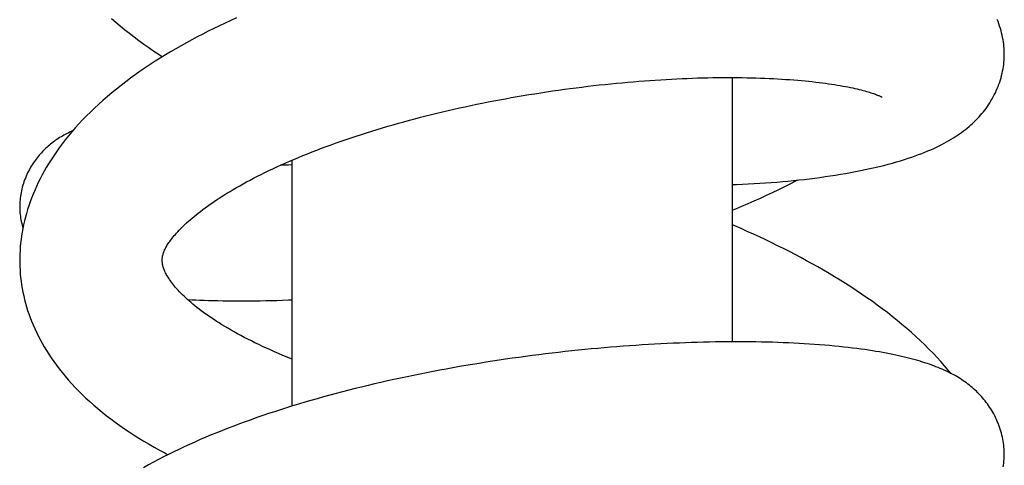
# Model space of a CAD drawing. Header units: millimetres. Extents: x 117 to 1320, y -43 to 1845.
# Tile 75 of 106: x 248 to 286, y 1681 to 1699. Entities that reach past the tile are written whole.
import ezdxf

# ---------------------------------------------------------------- set-up
doc = ezdxf.new("R2010")
doc.units = ezdxf.units.MM
doc.header["$LTSCALE"] = 65.395
doc.layers.get('0').update_dxf_attribs({"linetype": 'CONTINUOUS'})

msp = doc.modelspace()

# ---------------------------------------------------------------- linework, layer by layer
at = {"color": 7, "linetype": 'Continuous'}
for p, q in [((275.98, 1696.404), (275.98, 1686.205)), ((258.98, 1693.212), (258.98, 1683.721)), ((254.963, 1687.836), (255.135, 1687.827))]:
    msp.add_line(p, q, dxfattribs=at)
for points in [[(256.851, 1698.707), (256.628, 1698.607), (256.407, 1698.505), (256.189, 1698.401), (255.972, 1698.296), (255.757, 1698.19), (255.544, 1698.082), (255.333, 1697.973), (255.124, 1697.862), (254.917, 1697.749), (254.712, 1697.634), (254.508, 1697.517), (254.306, 1697.399), (254.106, 1697.279), (253.907, 1697.156), (253.711, 1697.032), (253.516, 1696.905), (253.323, 1696.776), (253.132, 1696.645), (252.943, 1696.512), (252.757, 1696.377), (252.573, 1696.239), (252.391, 1696.1), (252.212, 1695.958), (252.037, 1695.815), (251.864, 1695.669), (251.695, 1695.522), (251.53, 1695.374), (251.369, 1695.224), (251.211, 1695.073), (251.059, 1694.921), (250.911, 1694.768)], [(252.02, 1698.684), (252.189, 1698.538), (252.36, 1698.394), (252.535, 1698.252), (252.714, 1698.111), (252.896, 1697.971), (253.082, 1697.833), (253.271, 1697.696), (253.463, 1697.561), (253.659, 1697.428), (253.858, 1697.296), (253.993, 1697.209)], [(286.479, 1697.3), (286.479, 1697.36), (286.476, 1697.443), (286.472, 1697.526), (286.465, 1697.61), (286.456, 1697.695), (286.444, 1697.78), (286.431, 1697.866), (286.415, 1697.952), (286.396, 1698.039), (286.376, 1698.126), (286.353, 1698.213), (286.327, 1698.3), (286.3, 1698.388), (286.27, 1698.474), (286.237, 1698.561), (286.203, 1698.647)], [(275.98, 1692.272), (276.141, 1692.278), (276.37, 1692.288), (276.597, 1692.299), (276.822, 1692.312), (277.045, 1692.325), (277.266, 1692.34), (277.485, 1692.356), (277.702, 1692.373), (277.916, 1692.391), (278.128, 1692.41), (278.338, 1692.431), (278.546, 1692.453), (278.753, 1692.476), (278.959, 1692.5), (279.162, 1692.525), (279.365, 1692.552), (279.565, 1692.58), (279.764, 1692.609), (279.962, 1692.639), (280.158, 1692.671), (280.352, 1692.704), (280.545, 1692.739), (280.736, 1692.775), (280.925, 1692.812), (281.112, 1692.85), (281.296, 1692.89), (281.477, 1692.931), (281.655, 1692.973), (281.829, 1693.016), (281.998, 1693.06), (282.163, 1693.105), (282.323, 1693.151), (282.477, 1693.196), (282.626, 1693.243), (282.77, 1693.289), (282.908, 1693.336), (283.042, 1693.382), (283.171, 1693.43), (283.295, 1693.477), (283.415, 1693.525), (283.532, 1693.573), (283.645, 1693.621), (283.754, 1693.67), (283.86, 1693.719), (283.963, 1693.769), (284.063, 1693.819), (284.16, 1693.87), (284.253, 1693.921), (284.344, 1693.972), (284.431, 1694.023), (284.516, 1694.075), (284.598, 1694.127), (284.678, 1694.18), (284.756, 1694.234), (284.832, 1694.288), (284.906, 1694.343), (284.979, 1694.399), (285.05, 1694.456), (285.119, 1694.514), (285.187, 1694.573), (285.253, 1694.633), (285.318, 1694.694), (285.381, 1694.756), (285.443, 1694.819), (285.503, 1694.884), (285.561, 1694.949), (285.618, 1695.015), (285.672, 1695.081), (285.725, 1695.148), (285.775, 1695.216), (285.825, 1695.285), (285.873, 1695.355), (285.92, 1695.427), (285.965, 1695.501), (286.01, 1695.577), (286.053, 1695.655), (286.094, 1695.733), (286.134, 1695.813), (286.171, 1695.894), (286.207, 1695.976), (286.241, 1696.059), (286.272, 1696.143), (286.302, 1696.227), (286.329, 1696.311), (286.354, 1696.396), (286.376, 1696.482), (286.397, 1696.567), (286.415, 1696.652), (286.431, 1696.737), (286.444, 1696.821), (286.455, 1696.905), (286.465, 1696.989), (286.471, 1697.073), (286.476, 1697.156), (286.479, 1697.238), (286.479, 1697.3)], [(254.107, 1689.816), (254.124, 1689.847), (254.144, 1689.883), (254.165, 1689.919), (254.189, 1689.957), (254.214, 1689.995), (254.241, 1690.036), (254.27, 1690.077), (254.301, 1690.12), (254.334, 1690.164), (254.369, 1690.209), (254.407, 1690.256), (254.447, 1690.304), (254.489, 1690.353), (254.534, 1690.404), (254.582, 1690.456), (254.632, 1690.509), (254.685, 1690.564), (254.74, 1690.62), (254.799, 1690.677), (254.86, 1690.736), (254.924, 1690.795), (254.991, 1690.856), (255.062, 1690.918), (255.135, 1690.98), (255.211, 1691.044), (255.29, 1691.109), (255.373, 1691.175), (255.458, 1691.241), (255.547, 1691.309), (255.638, 1691.377), (255.733, 1691.446), (255.831, 1691.515), (255.932, 1691.585), (256.036, 1691.655), (256.142, 1691.726), (256.252, 1691.797), (256.365, 1691.869), (256.48, 1691.94), (256.598, 1692.012), (256.72, 1692.084), (256.844, 1692.157), (256.971, 1692.229), (257.101, 1692.302), (257.234, 1692.375), (257.371, 1692.448), (257.51, 1692.521), (257.652, 1692.594), (257.797, 1692.667), (257.945, 1692.74), (258.096, 1692.813), (258.25, 1692.885), (258.407, 1692.958), (258.567, 1693.031), (258.73, 1693.104), (258.896, 1693.176), (259.064, 1693.248), (259.235, 1693.32), (259.409, 1693.391), (259.585, 1693.463), (259.764, 1693.533), (259.945, 1693.604), (260.128, 1693.674), (260.314, 1693.743), (260.502, 1693.812), (260.692, 1693.88), (260.884, 1693.948), (261.077, 1694.015), (261.273, 1694.081), (261.471, 1694.147), (261.67, 1694.212), (261.871, 1694.276), (262.073, 1694.34), (262.276, 1694.402), (262.481, 1694.464), (262.687, 1694.525), (262.894, 1694.584), (263.102, 1694.643), (263.311, 1694.701), (263.52, 1694.758), (263.731, 1694.815), (263.943, 1694.87), (264.155, 1694.924), (264.368, 1694.977), (264.582, 1695.03), (264.797, 1695.081), (265.013, 1695.132), (265.23, 1695.181), (265.448, 1695.23), (265.667, 1695.278), (265.887, 1695.325), (266.108, 1695.371), (266.331, 1695.417), (266.554, 1695.461), (266.778, 1695.504), (267.003, 1695.547), (267.228, 1695.589), (267.454, 1695.629), (267.681, 1695.669), (267.908, 1695.708), (268.135, 1695.746), (268.363, 1695.782), (268.591, 1695.818), (268.818, 1695.853), (269.046, 1695.886), (269.273, 1695.919), (269.5, 1695.951), (269.727, 1695.981), (269.953, 1696.01), (270.178, 1696.039), (270.403, 1696.066), (270.627, 1696.092), (270.849, 1696.117), (271.071, 1696.141), (271.292, 1696.164), (271.511, 1696.186), (271.729, 1696.206), (271.945, 1696.226), (272.161, 1696.244), (272.375, 1696.262), (272.588, 1696.278), (272.799, 1696.294), (273.009, 1696.308), (273.218, 1696.321), (273.426, 1696.334), (273.632, 1696.345), (273.837, 1696.355), (274.041, 1696.365), (274.244, 1696.373), (274.445, 1696.38), (274.645, 1696.387), (274.843, 1696.392), (275.039, 1696.396), (275.234, 1696.4), (275.427, 1696.402), (275.618, 1696.404), (275.807, 1696.404), (275.993, 1696.404), (276.178, 1696.403), (276.36, 1696.401), (276.54, 1696.398), (276.717, 1696.394), (276.892, 1696.39), (277.065, 1696.384), (277.236, 1696.378), (277.404, 1696.371), (277.569, 1696.363), (277.732, 1696.354), (277.893, 1696.345), (278.05, 1696.335), (278.205, 1696.324), (278.357, 1696.312), (278.506, 1696.3), (278.652, 1696.287), (278.794, 1696.274), (278.933, 1696.26), (279.07, 1696.246), (279.202, 1696.231), (279.331, 1696.215), (279.457, 1696.199), (279.579, 1696.183), (279.699, 1696.167), (279.815, 1696.149), (279.928, 1696.132), (280.038, 1696.114), (280.145, 1696.096), (280.249, 1696.078), (280.349, 1696.059), (280.446, 1696.04), (280.54, 1696.021), (280.63, 1696.002), (280.716, 1695.983), (280.799, 1695.964), (280.878, 1695.945), (280.953, 1695.926), (281.025, 1695.908), (281.094, 1695.889), (281.158, 1695.871), (281.219, 1695.853), (281.277, 1695.836), (281.331, 1695.819), (281.381, 1695.802), (281.428, 1695.787), (281.472, 1695.771), (281.512, 1695.757), (281.549, 1695.743), (281.583, 1695.729), (281.613, 1695.717), (281.64, 1695.706), (281.663, 1695.695), (281.684, 1695.686), (281.702, 1695.678), (281.717, 1695.67), (281.73, 1695.664), (281.74, 1695.659), (281.748, 1695.654), (281.754, 1695.651), (281.755, 1695.65)], [(250.911, 1694.768), (250.767, 1694.615), (250.628, 1694.461), (250.495, 1694.307), (250.366, 1694.153), (250.241, 1693.999), (250.122, 1693.845), (250.007, 1693.691), (249.898, 1693.537), (249.793, 1693.383), (249.693, 1693.231), (249.598, 1693.078), (249.507, 1692.927), (249.428, 1692.789)], [(250.531, 1694.349), (250.519, 1694.344), (250.461, 1694.318), (250.403, 1694.291), (250.347, 1694.264), (250.291, 1694.237), (250.237, 1694.208), (250.182, 1694.179), (250.129, 1694.148), (250.076, 1694.117), (250.023, 1694.085), (249.971, 1694.053), (249.92, 1694.019), (249.869, 1693.984), (249.819, 1693.949), (249.77, 1693.912), (249.721, 1693.875), (249.673, 1693.837), (249.627, 1693.799), (249.581, 1693.759), (249.535, 1693.719), (249.491, 1693.678), (249.447, 1693.637), (249.404, 1693.594), (249.362, 1693.55), (249.319, 1693.505), (249.278, 1693.459), (249.237, 1693.411), (249.196, 1693.362), (249.155, 1693.312), (249.116, 1693.26), (249.076, 1693.207), (249.037, 1693.152), (248.999, 1693.095), (248.962, 1693.037), (248.925, 1692.978), (248.889, 1692.917), (248.855, 1692.854), (248.821, 1692.79), (248.788, 1692.725), (248.757, 1692.659), (248.727, 1692.592), (248.699, 1692.524), (248.672, 1692.455), (248.647, 1692.385), (248.624, 1692.315), (248.602, 1692.245), (248.582, 1692.174), (248.564, 1692.103), (248.547, 1692.032), (248.533, 1691.961), (248.52, 1691.891), (248.509, 1691.821), (248.5, 1691.751), (248.493, 1691.681), (248.487, 1691.612), (248.483, 1691.544), (248.481, 1691.476), (248.481, 1691.426)], [(258.98, 1693.032), (258.849, 1693.029), (258.662, 1693.024), (258.547, 1693.022)], [(249.428, 1692.789), (249.353, 1692.651), (249.274, 1692.501), (249.2, 1692.351), (249.129, 1692.201), (249.063, 1692.051), (249, 1691.902), (248.941, 1691.753), (248.886, 1691.605), (248.835, 1691.457), (248.787, 1691.309), (248.743, 1691.162), (248.703, 1691.016), (248.666, 1690.87), (248.633, 1690.725), (248.603, 1690.581), (248.576, 1690.437), (248.553, 1690.294), (248.533, 1690.151), (248.516, 1690.009), (248.503, 1689.868), (248.493, 1689.728), (248.486, 1689.587), (248.482, 1689.448), (248.481, 1689.35)], [(275.98, 1691.284), (276.116, 1691.339), (276.355, 1691.44), (276.594, 1691.543), (276.832, 1691.647), (277.068, 1691.754), (277.304, 1691.862), (277.539, 1691.972), (277.773, 1692.084), (278.005, 1692.198), (278.235, 1692.314), (278.464, 1692.432), (278.492, 1692.447)], [(248.481, 1691.426), (248.481, 1691.38), (248.483, 1691.315), (248.487, 1691.249), (248.492, 1691.183), (248.498, 1691.116), (248.507, 1691.049), (248.517, 1690.982), (248.529, 1690.914), (248.542, 1690.846), (248.558, 1690.777), (248.575, 1690.709), (248.593, 1690.641), (248.606, 1690.598)], [(284.419, 1684.987), (284.315, 1685.114), (284.175, 1685.278), (284.031, 1685.441), (283.882, 1685.604), (283.728, 1685.766), (283.57, 1685.928), (283.407, 1686.089), (283.239, 1686.25), (283.068, 1686.409), (282.892, 1686.567), (282.713, 1686.723), (282.531, 1686.878), (282.345, 1687.031), (282.157, 1687.182), (281.966, 1687.331), (281.772, 1687.479), (281.576, 1687.624), (281.377, 1687.768), (281.176, 1687.909), (280.972, 1688.049), (280.767, 1688.187), (280.559, 1688.323), (280.35, 1688.457), (280.139, 1688.589), (279.927, 1688.719), (279.714, 1688.846), (279.5, 1688.972), (279.284, 1689.095), (279.068, 1689.217), (278.85, 1689.337), (278.631, 1689.455), (278.41, 1689.572), (278.186, 1689.688), (277.96, 1689.803), (277.732, 1689.916), (277.502, 1690.029), (277.27, 1690.141), (277.035, 1690.251), (276.799, 1690.36), (276.562, 1690.468), (276.323, 1690.574), (276.082, 1690.679), (275.98, 1690.723)], [(253.981, 1689.351), (253.982, 1689.383), (253.984, 1689.418), (253.987, 1689.452), (253.991, 1689.485), (253.997, 1689.516), (254.004, 1689.547), (254.012, 1689.578), (254.021, 1689.61), (254.031, 1689.642), (254.043, 1689.674), (254.057, 1689.708), (254.072, 1689.744), (254.09, 1689.78), (254.107, 1689.816)], [(248.481, 1689.35), (248.482, 1689.247), (248.486, 1689.106), (248.493, 1688.965), (248.504, 1688.824), (248.518, 1688.683), (248.534, 1688.543), (248.555, 1688.402), (248.578, 1688.262), (248.605, 1688.121), (248.635, 1687.981), (248.668, 1687.841), (248.705, 1687.701), (248.745, 1687.56), (248.788, 1687.42), (248.835, 1687.28), (248.886, 1687.139), (248.94, 1686.998), (248.998, 1686.857), (249.059, 1686.716), (249.125, 1686.575), (249.194, 1686.434), (249.267, 1686.293), (249.344, 1686.151), (249.426, 1686.01), (249.511, 1685.868), (249.601, 1685.726), (249.695, 1685.584), (249.794, 1685.442), (249.897, 1685.3), (250.005, 1685.158), (250.117, 1685.016), (250.234, 1684.875), (250.356, 1684.733), (250.483, 1684.592), (250.614, 1684.451), (250.75, 1684.311), (250.891, 1684.172), (251.036, 1684.034), (251.185, 1683.897), (251.339, 1683.761), (251.496, 1683.627), (251.658, 1683.494), (251.824, 1683.362), (251.993, 1683.232), (252.167, 1683.104), (252.344, 1682.977), (252.524, 1682.851), (252.708, 1682.728), (252.895, 1682.606), (253.085, 1682.486), (253.278, 1682.368), (253.474, 1682.252), (253.672, 1682.138), (253.873, 1682.025), (254.076, 1681.915), (254.202, 1681.848)], [(258.98, 1685.542), (258.962, 1685.549), (258.797, 1685.616), (258.634, 1685.683), (258.473, 1685.752), (258.313, 1685.82), (258.157, 1685.89), (258.002, 1685.959), (257.852, 1686.029), (257.705, 1686.099), (257.561, 1686.168), (257.421, 1686.238), (257.283, 1686.308), (257.148, 1686.378), (257.015, 1686.448), (256.886, 1686.518), (256.759, 1686.588), (256.636, 1686.658), (256.515, 1686.728), (256.398, 1686.798), (256.284, 1686.867), (256.173, 1686.937), (256.065, 1687.005), (255.961, 1687.074), (255.86, 1687.141), (255.762, 1687.209), (255.667, 1687.275), (255.575, 1687.342), (255.487, 1687.407), (255.402, 1687.471), (255.321, 1687.535), (255.242, 1687.597), (255.167, 1687.659), (255.094, 1687.721), (255.023, 1687.782), (254.955, 1687.843), (254.889, 1687.904), (254.825, 1687.964), (254.764, 1688.023), (254.706, 1688.082), (254.65, 1688.139), (254.598, 1688.196), (254.547, 1688.251), (254.5, 1688.305), (254.455, 1688.358), (254.413, 1688.41), (254.372, 1688.461), (254.335, 1688.512), (254.299, 1688.561), (254.265, 1688.609), (254.234, 1688.656), (254.205, 1688.701), (254.177, 1688.746), (254.152, 1688.79), (254.129, 1688.832), (254.108, 1688.874), (254.088, 1688.914), (254.071, 1688.952), (254.056, 1688.989), (254.042, 1689.025), (254.03, 1689.06), (254.019, 1689.093), (254.01, 1689.125), (254.003, 1689.157), (253.996, 1689.188), (253.991, 1689.22), (253.987, 1689.252), (253.983, 1689.286), (253.982, 1689.32), (253.981, 1689.351)], [(255.135, 1687.827), (255.284, 1687.82), (255.439, 1687.814), (255.6, 1687.808), (255.768, 1687.803), (255.944, 1687.798), (256.128, 1687.794), (256.321, 1687.79), (256.519, 1687.788), (256.722, 1687.786), (256.927, 1687.785), (257.133, 1687.785), (257.341, 1687.786), (257.55, 1687.788), (257.761, 1687.791), (257.974, 1687.795), (258.19, 1687.8), (258.408, 1687.806), (258.629, 1687.812), (258.851, 1687.82), (258.98, 1687.825)], [(286.479, 1681.871), (286.479, 1681.924), (286.477, 1681.997), (286.473, 1682.071), (286.467, 1682.146), (286.459, 1682.221), (286.449, 1682.297), (286.437, 1682.373), (286.423, 1682.45), (286.407, 1682.526), (286.389, 1682.603), (286.37, 1682.681), (286.348, 1682.758), (286.324, 1682.835), (286.298, 1682.911), (286.27, 1682.987), (286.241, 1683.062), (286.21, 1683.136), (286.177, 1683.21), (286.143, 1683.282), (286.108, 1683.352), (286.071, 1683.422), (286.033, 1683.489), (285.993, 1683.556), (285.953, 1683.621), (285.912, 1683.685), (285.87, 1683.747), (285.826, 1683.808), (285.782, 1683.867), (285.737, 1683.925), (285.692, 1683.982), (285.645, 1684.037), (285.598, 1684.091), (285.55, 1684.144), (285.501, 1684.196), (285.451, 1684.246), (285.4, 1684.296), (285.349, 1684.344), (285.296, 1684.392), (285.242, 1684.439), (285.188, 1684.485), (285.132, 1684.53), (285.074, 1684.575), (285.016, 1684.618), (284.957, 1684.661), (284.897, 1684.703), (284.835, 1684.744), (284.772, 1684.785), (284.709, 1684.824), (284.644, 1684.863), (284.578, 1684.901), (284.511, 1684.938), (284.442, 1684.975), (284.373, 1685.011), (284.301, 1685.046), (284.229, 1685.081), (284.155, 1685.115), (284.079, 1685.148), (284.002, 1685.181), (283.923, 1685.214), (283.843, 1685.246), (283.761, 1685.277), (283.677, 1685.308), (283.592, 1685.338), (283.505, 1685.368), (283.416, 1685.397), (283.325, 1685.426), (283.232, 1685.455), (283.137, 1685.483), (283.04, 1685.51), (282.94, 1685.538), (282.838, 1685.565), (282.734, 1685.591), (282.627, 1685.617), (282.517, 1685.643), (282.405, 1685.669), (282.29, 1685.694), (282.171, 1685.718), (282.049, 1685.743), (281.924, 1685.767), (281.796, 1685.79), (281.663, 1685.814), (281.527, 1685.837), (281.387, 1685.859), (281.242, 1685.881), (281.094, 1685.903), (280.94, 1685.924), (280.782, 1685.945), (280.62, 1685.966), (280.453, 1685.986), (280.281, 1686.005), (280.105, 1686.023), (279.924, 1686.041), (279.738, 1686.059), (279.547, 1686.075), (279.353, 1686.091), (279.156, 1686.106), (278.957, 1686.119), (278.758, 1686.132), (278.558, 1686.143), (278.356, 1686.154), (278.153, 1686.163), (277.948, 1686.172), (277.741, 1686.179), (277.531, 1686.186), (277.32, 1686.192), (277.107, 1686.196), (276.892, 1686.2), (276.674, 1686.203), (276.455, 1686.205), (276.234, 1686.206), (276.012, 1686.205), (275.787, 1686.204), (275.561, 1686.202), (275.334, 1686.199), (275.105, 1686.195), (274.874, 1686.19), (274.642, 1686.184), (274.408, 1686.177), (274.174, 1686.169), (273.938, 1686.16), (273.7, 1686.15), (273.462, 1686.139), (273.223, 1686.127), (272.983, 1686.114), (272.743, 1686.1), (272.502, 1686.085), (272.26, 1686.069), (272.017, 1686.052), (271.774, 1686.034), (271.529, 1686.015), (271.283, 1685.995), (271.036, 1685.974), (270.788, 1685.952), (270.539, 1685.929), (270.288, 1685.905), (270.037, 1685.879), (269.785, 1685.853), (269.532, 1685.826), (269.279, 1685.797), (269.025, 1685.768), (268.77, 1685.737), (268.515, 1685.705), (268.259, 1685.673), (268.003, 1685.639), (267.747, 1685.604), (267.491, 1685.569), (267.235, 1685.532), (266.979, 1685.494), (266.723, 1685.455), (266.468, 1685.416), (266.213, 1685.375), (265.958, 1685.333), (265.704, 1685.29), (265.45, 1685.247), (265.196, 1685.202), (264.943, 1685.156), (264.69, 1685.109), (264.438, 1685.061), (264.185, 1685.012), (263.932, 1684.962), (263.68, 1684.911), (263.428, 1684.858), (263.176, 1684.805), (262.924, 1684.75), (262.673, 1684.694), (262.422, 1684.638), (262.172, 1684.58), (261.923, 1684.521), (261.674, 1684.461), (261.426, 1684.399), (261.179, 1684.337), (260.933, 1684.274), (260.688, 1684.21), (260.445, 1684.144), (260.202, 1684.078), (259.961, 1684.01), (259.722, 1683.942), (259.483, 1683.872), (259.247, 1683.802), (259.012, 1683.731), (258.778, 1683.658), (258.547, 1683.585), (258.316, 1683.51), (258.088, 1683.435), (257.861, 1683.358), (257.635, 1683.28), (257.41, 1683.201), (257.186, 1683.12), (256.964, 1683.039), (256.743, 1682.956), (256.523, 1682.871), (256.305, 1682.786), (256.088, 1682.699), (255.873, 1682.611), (255.66, 1682.521), (255.449, 1682.431), (255.24, 1682.339), (255.032, 1682.246), (254.828, 1682.151)], [(254.828, 1682.151), (254.625, 1682.056), (254.425, 1681.959), (254.227, 1681.861), (254.031, 1681.762), (253.837, 1681.661), (253.644, 1681.558), (253.454, 1681.453), (253.264, 1681.346)], [(286.438, 1681.377), (286.45, 1681.451), (286.459, 1681.525), (286.467, 1681.599), (286.473, 1681.672), (286.477, 1681.745), (286.479, 1681.817), (286.479, 1681.871)]]:
    msp.add_lwpolyline(points, dxfattribs=at)

doc.saveas('drawing.dxf')
